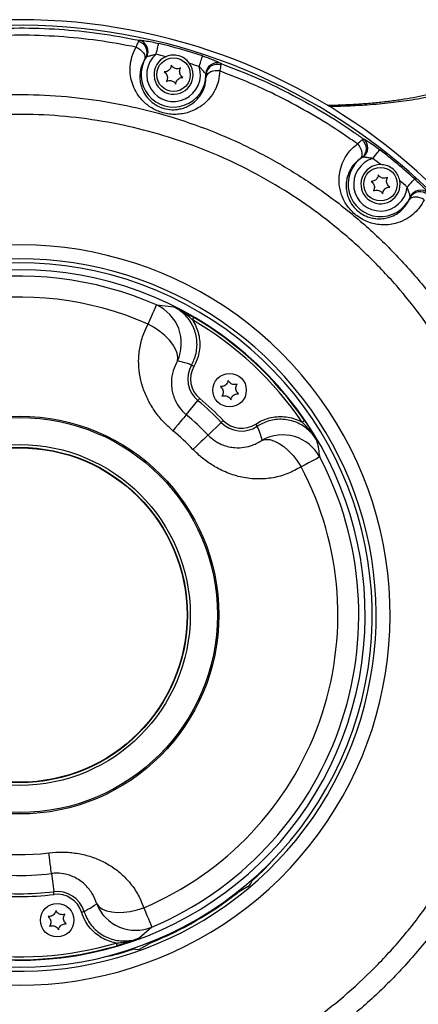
# Model space of a CAD drawing. Extents: x 0 to 8410, y 0 to 5940.
# Tile 205 of 212: x 7033 to 7175, y 4572 to 4924. Entities that reach past the tile are written whole.
import ezdxf

# ---------------------------------------------------------------- set-up
doc = ezdxf.new("R2010")
doc.units = 0
doc.header["$LTSCALE"] = 10
doc.layers.get('0').update_dxf_attribs({"linetype": 'CONTINUOUS'})

msp = doc.modelspace()

# ---------------------------------------------------------------- linework, layer by layer
at = {"color": 8, "linetype": 'CONTINUOUS'}
for p, q in [((7075.28, 4916.56), (7075.62, 4916.97)), ((7104.57, 4908.74), (7104.65, 4908.18)), ((7155.16, 4881.39), (7155.71, 4881.66)), ((7081.68, 4822.29), (7087.84, 4821.63)), ((7092.32, 4783.01), (7096.51, 4788.05)), ((7100.11, 4775.75), (7104.84, 4780.28)), ((7044.13, 4618.88), (7044.93, 4612.38)), ((7080.03, 4599.7), (7075.32, 4595.67))]:
    msp.add_line(p, q, dxfattribs=at)
at = {"color": 7, "linetype": 'CONTINUOUS'}
for p, q in [((7115.73, 4616.17), (7120.08, 4620.14)), ((7120.08, 4620.14), (7119.95, 4620.37)), ((7114.27, 4614.07), (7109, 4611.02)), ((7081.56, 4595.18), (7076.28, 4592.13)), ((7067.98, 4590.37), (7068.12, 4590.14)), ((7068.12, 4590.14), (7073.73, 4591.92))]:
    msp.add_line(p, q, dxfattribs=at)
at = {"color": 8, "linetype": 'CONTINUOUS', "flags": 128}
for points in [[(7074.41, 4914.53), (7075.17, 4914.16), (7075.88, 4913.68), (7076.49, 4913.12), (7076.99, 4912.51), (7077.34, 4911.87), (7077.53, 4911.23), (7077.56, 4910.62), (7077.41, 4910.08)], [(7081.53, 4911.97), (7081.7, 4912.69), (7081.87, 4913.38), (7082.03, 4914.03), (7082.17, 4914.6), (7082.28, 4915.08), (7082.38, 4915.46), (7082.44, 4915.72), (7082.47, 4915.85)], [(7096.93, 4907.59), (7097.16, 4908.29), (7097.38, 4908.97), (7097.58, 4909.6), (7097.77, 4910.16), (7097.92, 4910.64), (7098.04, 4911), (7098.12, 4911.26), (7098.16, 4911.38)], [(7104.33, 4906), (7103.48, 4906.08), (7102.63, 4906.05), (7101.81, 4905.9), (7101.07, 4905.64), (7100.43, 4905.28), (7099.93, 4904.84), (7099.59, 4904.34), (7099.42, 4903.81)], [(7153.54, 4879.89), (7154.09, 4879.24), (7154.54, 4878.51), (7154.87, 4877.76), (7155.07, 4877), (7155.14, 4876.28), (7155.06, 4875.62), (7154.84, 4875.07), (7154.5, 4874.63)], [(7159.04, 4874.7), (7159.49, 4875.28), (7159.93, 4875.85), (7160.33, 4876.37), (7160.7, 4876.84), (7161, 4877.23), (7161.24, 4877.54), (7161.4, 4877.75), (7161.48, 4877.85)], [(7171.32, 4864.43), (7171.81, 4864.97), (7172.29, 4865.5), (7172.74, 4865.99), (7173.13, 4866.43), (7173.47, 4866.8), (7173.73, 4867.09), (7173.9, 4867.28), (7173.99, 4867.38)], [(7177.39, 4859.91), (7176.65, 4860.33), (7175.86, 4860.65), (7175.06, 4860.84), (7174.28, 4860.91), (7173.55, 4860.85), (7172.92, 4860.66), (7172.41, 4860.35), (7172.05, 4859.94)], [(7078.65, 4815.44), (7079.29, 4816.88), (7079.87, 4818.19), (7080.38, 4819.35), (7080.82, 4820.34), (7081.17, 4821.14), (7081.43, 4821.73), (7081.6, 4822.12), (7081.68, 4822.29)], [(7094.57, 4816.92), (7094.66, 4817.09), (7094.76, 4817.25), (7094.84, 4817.39), (7094.92, 4817.52), (7094.98, 4817.63), (7095.03, 4817.71), (7095.06, 4817.77), (7095.07, 4817.79)], [(7089.17, 4802.24), (7089.34, 4803.55), (7089.12, 4804.99), (7088.53, 4806.53), (7087.58, 4808.13), (7086.3, 4809.74), (7084.72, 4811.32), (7082.88, 4812.83), (7080.84, 4814.21), (7078.65, 4815.44)], [(7096.51, 4788.05), (7096.53, 4788.07), (7096.57, 4788.13), (7096.63, 4788.2), (7096.71, 4788.3), (7096.81, 4788.41), (7096.91, 4788.54), (7097.03, 4788.67), (7097.14, 4788.82)], [(7092.32, 4783.01), (7092.15, 4782.81), (7091.85, 4782.44), (7091.42, 4781.92), (7090.86, 4781.25), (7090.18, 4780.44), (7089.4, 4779.5), (7088.52, 4778.44), (7087.56, 4777.29)], [(7133.78, 4780.36), (7133.94, 4780.46), (7134.09, 4780.57), (7134.23, 4780.66), (7134.35, 4780.75), (7134.46, 4780.82), (7134.53, 4780.87), (7134.58, 4780.91), (7134.61, 4780.92)], [(7117.72, 4778.86), (7117.7, 4778.89), (7117.67, 4778.95), (7117.61, 4779.03), (7117.54, 4779.13), (7117.46, 4779.25), (7117.37, 4779.39), (7117.27, 4779.54), (7117.17, 4779.69)], [(7100.11, 4775.75), (7099.92, 4775.57), (7099.57, 4775.24), (7099.08, 4774.77), (7098.45, 4774.17), (7097.69, 4773.44), (7096.8, 4772.59), (7095.81, 4771.65), (7094.73, 4770.61)], [(7119.51, 4773.95), (7120.8, 4774.21), (7122.25, 4774.1), (7123.83, 4773.61), (7125.5, 4772.78), (7127.19, 4771.61), (7128.88, 4770.14), (7130.51, 4768.41), (7132.03, 4766.47), (7133.4, 4764.38)], [(7140.03, 4767.87), (7139.87, 4767.79), (7139.49, 4767.59), (7138.92, 4767.28), (7138.14, 4766.88), (7137.19, 4766.38), (7136.07, 4765.79), (7134.8, 4765.12), (7133.4, 4764.38)], [(7044.13, 4618.88), (7044.1, 4619.14), (7044.04, 4619.61), (7043.96, 4620.29), (7043.85, 4621.15), (7043.72, 4622.2), (7043.57, 4623.41), (7043.41, 4624.77), (7043.22, 4626.26)], [(7045.05, 4611.39), (7045.03, 4611.57), (7045.01, 4611.75), (7044.99, 4611.91), (7044.97, 4612.06), (7044.95, 4612.18), (7044.94, 4612.28), (7044.93, 4612.34), (7044.93, 4612.38)], [(7060.3, 4607.99), (7061.13, 4606.97), (7062.32, 4606.14), (7063.85, 4605.51), (7065.67, 4605.11), (7067.72, 4604.94), (7069.96, 4605.01), (7072.31, 4605.31), (7074.72, 4605.85), (7077.11, 4606.6)], [(7054.84, 4605.03), (7055.02, 4605.08), (7055.19, 4605.13), (7055.35, 4605.18), (7055.49, 4605.22), (7055.61, 4605.26), (7055.7, 4605.29), (7055.76, 4605.31), (7055.8, 4605.32)], [(7077.11, 4606.6), (7077.72, 4605.15), (7078.28, 4603.83), (7078.77, 4602.66), (7079.19, 4601.67), (7079.53, 4600.86), (7079.79, 4600.26), (7079.95, 4599.87), (7080.03, 4599.7)], [(7067.28, 4594), (7067.34, 4593.81), (7067.39, 4593.64), (7067.44, 4593.47), (7067.48, 4593.33), (7067.51, 4593.21), (7067.54, 4593.12), (7067.56, 4593.06), (7067.57, 4593.04)]]:
    msp.add_lwpolyline(points, dxfattribs=at)
at = {"color": 7, "linetype": 'CONTINUOUS'}
for centre, radius in [((7087.78, 4904.68), 6), ((7161.78, 4865.5), 6), ((7107.8, 4791.8), 6), ((7032.78, 4711.35), 59.83), ((7046.18, 4602.17), 6)]:
    msp.add_circle(centre, radius, dxfattribs=at)
at = {"color": 8, "linetype": 'CONTINUOUS'}
for radius in [71.18, 70.68, 60.97, 59.97]:
    msp.add_circle((7032.78, 4711.35), radius, dxfattribs=at)
at = {"color": 7, "linetype": 'CONTINUOUS'}
for centre, radius, start, end in [((7032.78, 4711.35), 213, 90, 93.9439), ((7032.78, 4711.35), 211, 278.5612, 93.9439), ((7032.78, 4711.35), 213, 282.8495, 90), ((7087.78, 4904.68), 7, 113.4819, 34.7571), ((7161.78, 4865.5), 7, 89.4369, 10.7121), ((7032.78, 4711.35), 126, 259.5432, 224.4568), ((7032.78, 4711.35), 123.5, 261.4717, 222.5283), ((7032.78, 4711.35), 99.72, 43.7254, 50.2746), ((7112.77, 4616.66), 3, 300, 357.7391), ((7032.78, 4711.35), 99.72, 262.7002, 277), ((7032.78, 4711.35), 126.26, 291.9026, 308.0974), ((7074.78, 4594.73), 3, 242.2609, 300)]:
    msp.add_arc(centre, radius, start, end, dxfattribs=at)
at = {"color": 8, "linetype": 'CONTINUOUS'}
for centre, radius, start, end in [((7074.33, 4912.64), 4.03, 332.6363, 76.3984), ((7074.6, 4913.04), 4.06, 329.0632, 75.3714), ((7032.78, 4711.35), 210.44, 71.8978, 76.3412), ((7087.78, 4904.68), 11.6, 148.2222, 359.9772), ((7087.78, 4904.68), 9.6, 130.5848, 17.6542), ((7032.78, 4711.35), 206.46, 75.3516, 76.3412), ((7032.78, 4711.35), 206.46, 71.8978, 72.8874), ((7103.38, 4904.86), 4.06, 72.9732, 179.1475), ((7103.4, 4904.35), 4.03, 71.8526, 175.3675), ((7152.69, 4878.2), 4.03, 309.2346, 52.2269), ((7153.16, 4878.5), 4.07, 305.098, 51.0199), ((7032.78, 4711.35), 210.44, 47.8528, 52.2962), ((7161.78, 4865.5), 11.6, 124.2884, 335.8284), ((7161.78, 4865.5), 9.6, 106.5398, 353.6092), ((7032.78, 4711.35), 206.46, 51.3066, 52.2962), ((7032.78, 4711.35), 206.46, 47.8528, 48.8424), ((7175.88, 4858.77), 4.03, 47.9282, 150.7296), ((7176.1, 4859.31), 4.07, 49.208, 155.0365), ((7032.78, 4711.35), 132.44, 251.7133, 180), ((7032.78, 4711.35), 127.45, 259.5787, 180), ((7032.78, 4711.35), 121.24, 66.2124, 201.0621), ((7032.78, 4711.35), 113.75, 66.2124, 201.0621), ((7075.55, 4808.58), 15.02, 335.0663, 65.9134), ((7032.78, 4711.35), 122.32, 34.3402, 59.6598), ((7032.78, 4711.35), 123.32, 34.3402, 59.6598), ((7102.95, 4795.8), 10.08, 150.2762, 230.2746), ((7102.95, 4795.8), 9.08, 150.2762, 230.2746), ((7044.1, 4712.02), 101.94, 60.0046, 60.5645), ((7032.78, 4711.35), 100.72, 43.7254, 50.2746), ((7032.78, 4711.35), 93.17, 43.7254, 50.2746), ((7405.2, 4466.96), 434.04, 133.6588, 133.7903), ((7112.12, 4787.25), 9.08, 223.7254, 303.7238), ((7032.78, 4711.35), 85.73, 43.7254, 50.2746), ((7112.12, 4787.25), 10.08, 223.7254, 303.7238), ((7126.78, 4760.8), 15.02, 28.087, 118.9335), ((7032.78, 4711.35), 121.24, 292.9379, 27.7876), ((7032.78, 4711.35), 113.75, 292.9379, 27.7876), ((7032.78, 4711.35), 85.73, 217, 277), ((7032.78, 4711.35), 93.17, 259.3726, 277), ((7032.78, 4711.35), 100.72, 262.7002, 277), ((7046.16, 4602.37), 10.08, 17.0016, 97), ((7046.16, 4602.37), 9.08, 17.0016, 97), ((7074.24, 4613.57), 15.02, 201.7902, 292.6401), ((7032.78, 4711.35), 122.32, 261.2851, 286.3852), ((7032.78, 4711.35), 123.32, 261.2851, 286.3852)]:
    msp.add_arc(centre, radius, start, end, dxfattribs=at)
at = {"color": 7, "linetype": 'CONTINUOUS'}
for centre, start_param, end_param in [((7026.96, 4707.99), 5.002906, 5.043882), ((7038.59, 4714.71), 4.380896, 4.421872)]:
    msp.add_ellipse(centre, major_axis=(111.01, 64.09), ratio=0.998626, start_param=start_param, end_param=end_param, dxfattribs=at)
at = {"color": 8, "linetype": 'CONTINUOUS'}
for points, knots in [([(7018.33, 4920.89), (7023.07, 4921.12), (7032.57, 4921.59), (7046.92, 4921.05), (7061.32, 4919.66), (7070.85, 4917.87), (7075.62, 4916.97)], [0, 0, 0, 0, 0.247068, 0.495279, 0.747035, 1, 1, 1, 1]), ([(7074.41, 4914.53), (7069.86, 4915.38), (7060.73, 4917.07), (7046.79, 4918.44), (7032.69, 4918.99), (7023.25, 4918.53), (7018.52, 4918.3)], [0, 0, 0, 0, 0.24714, 0.495394, 0.747107, 1, 1, 1, 1]), ([(7104.33, 4906), (7104.21, 4904.81), (7103.99, 4902.45), (7102.69, 4899.13), (7100.69, 4896.09), (7098.25, 4893.79), (7095.7, 4892.2), (7093.41, 4891.23), (7091.05, 4890.65), (7088.72, 4890.41), (7086.3, 4890.53), (7083.98, 4890.99), (7081.85, 4891.76), (7079.96, 4892.74), (7078.26, 4893.93), (7076.71, 4895.34), (7075.35, 4896.95), (7074.03, 4899.02), (7072.97, 4901.49), (7072.27, 4904.54), (7072.2, 4907.78), (7072.8, 4911.26), (7073.85, 4913.4), (7074.41, 4914.53)], [0, 0, 0, 0, 0.067756, 0.135513, 0.203525, 0.271437, 0.314565, 0.357647, 0.393109, 0.428539, 0.4642, 0.499843, 0.531169, 0.562505, 0.593536, 0.624586, 0.659364, 0.694166, 0.746265, 0.798425, 0.863194, 0.928, 1, 1, 1, 1]), ([(7074.41, 4914.53), (7074.67, 4915.16), (7075.01, 4916), (7075.23, 4916.45), (7075.28, 4916.56)], [0, 0, 0, 0, 0.752858, 1, 1, 1, 1]), ([(7075.62, 4916.97), (7075.78, 4916.98), (7076.21, 4916.99), (7077.67, 4916.83), (7079.95, 4916.43), (7081.66, 4916.03), (7082.47, 4915.85)], [0, 0, 0, 0, 0.146273, 0.410294, 0.723058, 1, 1, 1, 1]), ([(7077.92, 4910.79), (7077.88, 4910.75), (7077.76, 4910.6), (7077.56, 4910.3), (7077.41, 4910.08)], [0, 0, 0, 0, 0.256308, 1, 1, 1, 1]), ([(7078.08, 4910.96), (7078.04, 4910.92), (7077.98, 4910.88), (7077.93, 4910.81), (7077.92, 4910.79)], [0, 0, 0, 0, 0.7831827, 1, 1, 1, 1]), ([(7081.53, 4911.97), (7081.08, 4911.85), (7080.2, 4911.6), (7079.07, 4911.29), (7078.36, 4911.09), (7078.15, 4910.99), (7078.08, 4910.96)], [0, 0, 0, 0, 0.342112, 0.658087, 0.885076, 1, 1, 1, 1]), ([(7098.16, 4911.38), (7098.25, 4911.35), (7099.1, 4911.08), (7100.62, 4910.54), (7102.47, 4909.81), (7103.89, 4909.17), (7104.35, 4908.88), (7104.57, 4908.74)], [0, 0, 0, 0, 0.031667, 0.298993, 0.541791, 0.771358, 1, 1, 1, 1]), ([(7212.78, 4912.4), (7212.06, 4911.62), (7210.63, 4910.05), (7207.89, 4907.82), (7204.7, 4905.7), (7201.01, 4903.69), (7196.84, 4901.82), (7192.18, 4900.09), (7187.05, 4898.53), (7180.75, 4896.97), (7173.55, 4895.61), (7165.38, 4894.51), (7157.65, 4893.82), (7150.3, 4893.4), (7145.57, 4893.3), (7143.33, 4893.26)], [0, 0, 0, 0, 0.07223, 0.14446, 0.217473, 0.290486, 0.364669, 0.438853, 0.513864, 0.588874, 0.692131, 0.779011, 0.86589, 0.936595, 1, 1, 1, 1]), ([(7077.41, 4910.08), (7076.99, 4909.25), (7076.2, 4907.69), (7075.7, 4905.13), (7075.72, 4902.74), (7076.2, 4900.46), (7077.15, 4898.16), (7078.79, 4895.85), (7081.28, 4893.8), (7084.17, 4892.51), (7086.48, 4892.15), (7088.26, 4892.15), (7089.7, 4892.3), (7091.46, 4892.75), (7093.16, 4893.49), (7095.05, 4894.7), (7096.84, 4896.43), (7098.28, 4898.7), (7099.21, 4901.17), (7099.35, 4902.92), (7099.42, 4903.81)], [0, 0, 0, 0, 0.075235, 0.141965, 0.210107, 0.262438, 0.315946, 0.3839, 0.442367, 0.499768, 0.550307, 0.565345, 0.598519, 0.632795, 0.674994, 0.71831, 0.787204, 0.858367, 0.928421, 1, 1, 1, 1]), ([(7099.32, 4904.92), (7099.24, 4905.03), (7099.08, 4905.26), (7098.57, 4905.82), (7097.87, 4906.56), (7097.3, 4907.18), (7096.97, 4907.55), (7096.93, 4907.59)], [0, 0, 0, 0, 0.182772, 0.386821, 0.633697, 0.957175, 1, 1, 1, 1]), ([(7104.65, 4908.18), (7104.6, 4907.73), (7104.53, 4907.14), (7104.37, 4906.21), (7104.33, 4906)], [0, 0, 0, 0, 0.7681469, 1, 1, 1, 1]), ([(7104.57, 4908.74), (7108.73, 4907.14), (7117.06, 4903.94), (7129.19, 4898.11), (7141.03, 4891.52), (7149.8, 4885.88), (7154.61, 4882.45), (7155.71, 4881.66)], [0, 0, 0, 0, 0.230087, 0.461109, 0.695026, 0.929929, 1, 1, 1, 1]), ([(7099.38, 4904.68), (7099.37, 4904.76), (7099.36, 4904.85), (7099.33, 4904.91), (7099.32, 4904.92)], [0, 0, 0, 0, 0.82195, 1, 1, 1, 1]), ([(7099.42, 4903.81), (7099.42, 4903.89), (7099.43, 4904.28), (7099.4, 4904.5), (7099.38, 4904.68)], [0, 0, 0, 0, 0.221742, 1, 1, 1, 1]), ([(7153.54, 4879.89), (7152.65, 4880.52), (7148.22, 4883.67), (7139.99, 4888.99), (7128.56, 4895.41), (7116.69, 4901.18), (7108.45, 4904.39), (7104.33, 4906)], [0, 0, 0, 0, 0.0588451, 0.2917748, 0.5256288, 0.7623286, 1, 1, 1, 1]), ([(7021.94, 4525.44), (6997.45, 4526.98), (6948.47, 4530.05), (6875.04, 4535.39), (6776.62, 4542.62), (6699.53, 4546.78), (6643.99, 4551.66), (6634.93, 4553.23), (6626.01, 4555.45), (6617.32, 4558.46), (6608.94, 4562.25), (6600.87, 4566.73), (6593.21, 4571.88), (6586.02, 4577.64), (6579.36, 4583.99), (6573.25, 4590.89), (6567.74, 4598.27), (6562.87, 4606.07), (6558.7, 4614.26), (6555.22, 4622.77), (6552.46, 4631.54), (6550.27, 4641.36), (6548.87, 4652.19), (6548.18, 4663.98), (6548.1, 4675.81), (6548.37, 4687.66), (6548.73, 4699.51), (6548.93, 4711.25), (6548.74, 4722.88), (6548.4, 4734.41), (6548.14, 4745.94), (6548.18, 4757.46), (6548.76, 4768.94), (6549.99, 4779.59), (6551.99, 4789.36), (6554.61, 4798.19), (6557.94, 4806.78), (6561.98, 4815.04), (6566.72, 4822.91), (6572.09, 4830.37), (6578.07, 4837.35), (6584.61, 4843.82), (6591.7, 4849.7), (6599.28, 4854.98), (6607.27, 4859.6), (6615.58, 4863.55), (6624.22, 4866.65), (6633.1, 4868.92), (6642.15, 4870.53), (6651.28, 4871.65), (6673.11, 4873.33), (6741.03, 4877.75), (6836, 4884.63), (6921.31, 4890.12), (6963.47, 4893.38), (6981.53, 4895.02), (6999.6, 4896.48), (7017.69, 4897.47), (7035, 4897.78), (7051.5, 4896.87), (7067.08, 4894.61), (7082.42, 4891.08), (7097.39, 4886.28), (7111.89, 4880.21), (7125.84, 4872.93), (7139.14, 4864.52), (7151.68, 4855.03), (7163.35, 4844.49), (7174.12, 4833), (7183.89, 4820.64), (7192.58, 4807.53), (7200.11, 4793.71), (7206.45, 4779.29), (7211.58, 4764.39), (7215.14, 4750.28), (7217.41, 4737.14), (7218.83, 4723.88), (7219.27, 4709.33), (7218.42, 4693.59), (7216.27, 4677.98), (7212.82, 4662.63), (7208.05, 4647.63), (7202.04, 4633.07), (7194.83, 4619.06), (7186.49, 4605.72), (7177.03, 4593.16), (7166.54, 4581.42), (7155.1, 4570.6), (7142.82, 4560.78), (7129.73, 4552.07), (7115.95, 4544.47), (7101.58, 4538.05), (7087.07, 4532.97), (7072.56, 4529.23), (7058.15, 4526.61), (7048.42, 4525.82), (7043.57, 4525.43)], [0, 0, 0, 0, 0.041818, 0.083637, 0.125456, 0.209994, 0.215204, 0.220429, 0.225648, 0.230849, 0.236072, 0.241314, 0.246556, 0.251779, 0.256994, 0.262228, 0.267461, 0.272676, 0.27788, 0.283103, 0.288325, 0.293529, 0.300223, 0.30692, 0.31364, 0.320379, 0.327119, 0.333841, 0.340384, 0.346942, 0.353498, 0.360039, 0.366562, 0.373082, 0.378296, 0.383528, 0.388761, 0.393975, 0.399179, 0.404401, 0.409624, 0.414828, 0.420055, 0.4253, 0.430545, 0.435771, 0.440956, 0.446157, 0.451381, 0.456613, 0.461824, 0.48868, 0.572619, 0.624074, 0.634371, 0.644675, 0.654975, 0.665264, 0.675549, 0.684458, 0.693398, 0.702338, 0.711247, 0.720155, 0.729094, 0.738034, 0.746942, 0.755858, 0.764805, 0.773753, 0.782668, 0.791585, 0.800534, 0.809483, 0.8184, 0.825299, 0.832198, 0.841118, 0.850069, 0.859021, 0.867941, 0.876858, 0.885807, 0.894756, 0.903672, 0.912583, 0.921526, 0.930469, 0.93938, 0.948289, 0.957231, 0.966172, 0.975081, 0.983383, 0.991698, 1, 1, 1, 1]), ([(7052.79, 4533.37), (7055.46, 4533.71), (7062.17, 4534.57), (7072.81, 4536.67), (7085.46, 4540.04), (7098.7, 4544.67), (7112.42, 4550.79), (7125.75, 4558.13), (7138.38, 4566.57), (7150.18, 4575.99), (7161.1, 4586.31), (7171.22, 4597.63), (7180.32, 4609.74), (7188.32, 4622.5), (7195.22, 4635.86), (7201.04, 4649.91), (7205.62, 4664.38), (7208.95, 4679.08), (7211.04, 4693.97), (7211.88, 4709.16), (7211.44, 4723.27), (7210.08, 4736.11), (7207.91, 4748.65), (7204.55, 4762.08), (7199.71, 4776.31), (7193.61, 4790.24), (7186.35, 4803.57), (7178.06, 4816.16), (7168.78, 4827.98), (7158.41, 4839.11), (7147.15, 4849.29), (7135.17, 4858.42), (7122.5, 4866.5), (7109.03, 4873.57), (7095.04, 4879.45), (7080.71, 4884.1), (7066.07, 4887.53), (7051.02, 4889.74), (7035.87, 4890.69), (7020.83, 4890.21), (7001.07, 4888.67), (6966.43, 4886.39), (6897.18, 4881.54), (6807.77, 4875.43), (6727.81, 4869.88), (6682.26, 4866.77), (6663.71, 4865.46), (6652.5, 4864.74), (6643.5, 4863.94), (6634.79, 4862.39), (6626.37, 4860.07), (6618.28, 4857.12), (6610.48, 4853.5), (6602.98, 4849.22), (6595.84, 4844.31), (6589.14, 4838.81), (6582.95, 4832.79), (6577.29, 4826.27), (6572.18, 4819.27), (6567.67, 4811.86), (6563.83, 4804.14), (6560.65, 4796.12), (6558.14, 4787.82), (6556.37, 4779.44), (6555.3, 4771.06), (6554.97, 4762.03), (6555.16, 4742.13), (6554.97, 4716.1), (6555.14, 4689.69), (6554.92, 4673.05), (6554.81, 4661.42), (6555.33, 4650.93), (6556.68, 4641.53), (6558.58, 4633.25), (6561.21, 4625.02), (6564.53, 4617.03), (6568.83, 4608.73), (6574.26, 4600.32), (6580.11, 4593.05), (6585.6, 4587.28), (6590.89, 4582.4), (6596.97, 4577.57), (6603.99, 4572.86), (6611.64, 4568.61), (6619.25, 4565.2), (6626.63, 4562.59), (6633.41, 4560.7), (6640.2, 4559.3), (6646.92, 4558.37), (6771.2, 4550.14), (6893.13, 4541.57), (7012.85, 4533.16)], [0, 0, 0, 0, 0.004767, 0.011939, 0.019144, 0.02788, 0.036677, 0.045664, 0.054719, 0.063484, 0.072311, 0.081233, 0.090284, 0.099021, 0.107819, 0.116808, 0.125863, 0.134602, 0.143401, 0.152392, 0.161449, 0.168303, 0.175186, 0.183922, 0.19272, 0.201708, 0.210763, 0.219501, 0.228299, 0.237289, 0.246345, 0.255079, 0.263874, 0.272859, 0.281911, 0.290649, 0.299449, 0.30844, 0.317497, 0.326232, 0.334992, 0.352512, 0.387552, 0.457632, 0.510841, 0.529138, 0.538287, 0.543702, 0.548972, 0.554238, 0.55931, 0.564383, 0.569434, 0.574486, 0.57961, 0.584735, 0.589787, 0.594839, 0.599964, 0.605088, 0.610137, 0.615185, 0.620306, 0.625427, 0.630315, 0.635204, 0.641376, 0.665474, 0.681183, 0.688032, 0.69488, 0.701716, 0.706569, 0.711638, 0.716708, 0.721811, 0.726914, 0.733191, 0.739468, 0.743363, 0.747259, 0.752167, 0.757074, 0.762173, 0.767598, 0.771793, 0.775988, 0.780015, 0.784042, 0.787962, 1, 1, 1, 1]), ([(7177.39, 4859.91), (7176.92, 4859.06), (7175.98, 4857.35), (7173.89, 4855.04), (7171.22, 4853.02), (7168.2, 4851.68), (7165.23, 4851.01), (7162.65, 4850.87), (7160.16, 4851.14), (7157.83, 4851.73), (7155.53, 4852.72), (7153.47, 4854.01), (7151.71, 4855.53), (7149.83, 4857.66), (7148.41, 4860.11), (7147.52, 4862.66), (7147.03, 4865.01), (7146.9, 4867.63), (7147.3, 4870.67), (7148.32, 4873.69), (7149.87, 4876.3), (7151.64, 4878.37), (7152.91, 4879.38), (7153.54, 4879.89)], [0, 0, 0, 0, 0.055413, 0.11083, 0.178109, 0.245319, 0.291804, 0.338238, 0.375356, 0.412439, 0.449875, 0.487279, 0.519187, 0.551103, 0.612034, 0.645765, 0.679521, 0.729989, 0.780516, 0.843843, 0.907213, 0.953609, 1, 1, 1, 1]), ([(7153.54, 4879.89), (7154.05, 4880.37), (7154.69, 4880.99), (7155.08, 4881.32), (7155.16, 4881.39)], [0, 0, 0, 0, 0.786796, 1, 1, 1, 1]), ([(7155.71, 4881.66), (7155.85, 4881.61), (7156.25, 4881.44), (7157.49, 4880.71), (7159.41, 4879.42), (7160.82, 4878.35), (7161.48, 4877.85)], [0, 0, 0, 0, 0.13669, 0.403671, 0.71994, 1, 1, 1, 1]), ([(7154.5, 4874.63), (7153.58, 4873.85), (7152.04, 4872.56), (7150.57, 4870.1), (7149.77, 4867.89), (7149.43, 4865.62), (7149.51, 4863.19), (7150.2, 4860.49), (7151.72, 4857.79), (7153.26, 4856.22), (7154.89, 4854.95), (7156.14, 4854.24), (7157.85, 4853.6), (7159.31, 4853.24), (7161.17, 4853.06), (7163.1, 4853.19), (7165.3, 4853.72), (7167.54, 4854.76), (7169.49, 4856.28), (7171.02, 4858.02), (7171.7, 4859.29), (7172.05, 4859.94)], [0, 0, 0, 0, 0.096721, 0.161844, 0.228345, 0.278815, 0.330433, 0.395912, 0.453041, 0.50412, 0.511341, 0.563335, 0.580395, 0.615502, 0.651715, 0.697735, 0.744921, 0.813639, 0.884287, 0.941723, 1, 1, 1, 1]), ([(7155.24, 4875.08), (7155.2, 4875.06), (7155.02, 4874.97), (7154.73, 4874.78), (7154.5, 4874.63)], [0, 0, 0, 0, 0.221374, 1, 1, 1, 1]), ([(7155.49, 4875.18), (7155.44, 4875.17), (7155.36, 4875.15), (7155.27, 4875.09), (7155.24, 4875.08)], [0, 0, 0, 0, 0.718486, 1, 1, 1, 1]), ([(7159.04, 4874.7), (7158.58, 4874.77), (7157.68, 4874.9), (7156.52, 4875.08), (7155.8, 4875.18), (7155.57, 4875.18), (7155.49, 4875.18)], [0, 0, 0, 0, 0.345042, 0.663727, 0.892674, 1, 1, 1, 1]), ([(7173.99, 4867.38), (7174.62, 4866.8), (7175.78, 4865.73), (7177.22, 4864.25), (7178.28, 4863.07), (7178.6, 4862.61), (7178.76, 4862.38)], [0, 0, 0, 0, 0.289271, 0.535603, 0.768268, 1, 1, 1, 1]), ([(7172.41, 4861.02), (7172.38, 4861.16), (7172.32, 4861.45), (7172.08, 4862.18), (7171.73, 4863.18), (7171.47, 4863.97), (7171.32, 4864.43)], [0, 0, 0, 0, 0.185616, 0.39308, 0.644833, 1, 1, 1, 1]), ([(7172.05, 4859.94), (7172.08, 4860), (7172.23, 4860.35), (7172.3, 4860.57), (7172.36, 4860.75)], [0, 0, 0, 0, 0.191816, 1, 1, 1, 1]), ([(7172.36, 4860.75), (7172.39, 4860.83), (7172.42, 4860.93), (7172.41, 4861), (7172.41, 4861.02)], [0, 0, 0, 0, 0.7798768, 1, 1, 1, 1]), ([(7094.2, 4800.8), (7094.51, 4801.39), (7095.2, 4802.72), (7095.88, 4804.98), (7096.22, 4807.47), (7096.13, 4810.01), (7095.62, 4812.47), (7094.69, 4814.84), (7093.39, 4817), (7091.74, 4818.92), (7089.88, 4820.5), (7088.48, 4821.27), (7087.84, 4821.63)], [0, 0, 0, 0, 0.082304, 0.184095, 0.28884, 0.390629, 0.495364, 0.59719, 0.701952, 0.804129, 0.90925, 1, 1, 1, 1]), ([(7087.84, 4821.63), (7087.84, 4821.62), (7089.09, 4821.02), (7090.89, 4820.11), (7093.31, 4818.8), (7094.48, 4818.13), (7095.07, 4817.79)], [0, 0, 0, 0, 0.003017, 0.518954, 0.757816, 1, 1, 1, 1]), ([(7094.57, 4816.92), (7094.07, 4817.37), (7092.8, 4818.51), (7090.59, 4820.13), (7088.78, 4821.16), (7087.84, 4821.62), (7087.84, 4821.63)], [0, 0, 0, 0, 0.241316, 0.616319, 0.996851, 1, 1, 1, 1]), ([(7094.57, 4816.92), (7095.05, 4816.09), (7095.98, 4814.48), (7096.81, 4811.83), (7097.21, 4809.16), (7097.13, 4806.46), (7096.57, 4803.42), (7095.62, 4801.46), (7095.06, 4800.31)], [0, 0, 0, 0, 0.164672, 0.318983, 0.473283, 0.62717, 0.781048, 1, 1, 1, 1]), ([(7087.56, 4777.29), (7086.32, 4778.41), (7083.84, 4780.65), (7080.78, 4784.56), (7078.34, 4788.74), (7076.56, 4793.16), (7075.5, 4797.74), (7075.16, 4802.52), (7075.66, 4807.35), (7076.85, 4811.75), (7078.12, 4814.33), (7078.65, 4815.44)], [0, 0, 0, 0, 0.1088591, 0.2177381, 0.3263215, 0.4349481, 0.5472827, 0.6596558, 0.7836282, 0.9076325, 1, 1, 1, 1]), ([(7089.17, 4802.24), (7088.6, 4801.12), (7087.45, 4798.83), (7086.94, 4795.51), (7087.06, 4792.63), (7087.47, 4790.55), (7088.15, 4788.58), (7089.16, 4786.56), (7090.55, 4784.61), (7091.83, 4783.45), (7092.32, 4783.01)], [0, 0, 0, 0, 0.2089621, 0.4242841, 0.5337122, 0.6448689, 0.7272732, 0.8115041, 0.9276545, 1, 1, 1, 1]), ([(7094.2, 4800.8), (7093.71, 4800.97), (7092.06, 4801.53), (7090.36, 4801.95), (7089.17, 4802.24)], [0, 0, 0, 0, 0.296642, 1, 1, 1, 1]), ([(7117.17, 4779.69), (7117.93, 4780.15), (7119.46, 4781.07), (7122.01, 4781.94), (7124.68, 4782.4), (7127.37, 4782.39), (7130.04, 4781.93), (7132.17, 4781.2), (7133.38, 4780.57), (7133.78, 4780.36)], [0, 0, 0, 0, 0.151506, 0.307397, 0.458902, 0.614805, 0.766236, 0.922045, 1, 1, 1, 1]), ([(7138.94, 4773.97), (7138.58, 4774.53), (7137.76, 4775.81), (7136.12, 4777.53), (7134.1, 4779.09), (7131.84, 4780.27), (7129.42, 4781.06), (7126.9, 4781.42), (7124.37, 4781.36), (7121.89, 4780.86), (7119.64, 4780.04), (7118.32, 4779.23), (7117.72, 4778.86)], [0, 0, 0, 0, 0.0822977, 0.1865681, 0.2908332, 0.3950635, 0.4992895, 0.6029886, 0.7066864, 0.8100007, 0.9133167, 1, 1, 1, 1]), ([(7134.61, 4780.92), (7134.98, 4780.36), (7135.74, 4779.24), (7137.21, 4776.92), (7138.25, 4775.18), (7138.94, 4773.98), (7138.94, 4773.97)], [0, 0, 0, 0, 0.238225, 0.48103, 0.996973, 1, 1, 1, 1]), ([(7119.51, 4773.95), (7119.26, 4774.74), (7118.73, 4776.41), (7118.07, 4778.02), (7117.72, 4778.86)], [0, 0, 0, 0, 0.475001, 1, 1, 1, 1]), ([(7138.94, 4773.97), (7138.94, 4773.98), (7138.42, 4774.87), (7137.26, 4776.6), (7135.49, 4778.69), (7134.26, 4779.89), (7133.78, 4780.36)], [0, 0, 0, 0, 0.003162, 0.378237, 0.75867, 1, 1, 1, 1]), ([(7100.11, 4775.75), (7100.84, 4775.07), (7102.03, 4773.96), (7103.85, 4772.89), (7105.6, 4772.09), (7107.6, 4771.5), (7110.17, 4771.14), (7113.04, 4771.28), (7116.38, 4772.09), (7118.38, 4773.28), (7119.51, 4773.95)], [0, 0, 0, 0, 0.109814, 0.176662, 0.245431, 0.346569, 0.45042, 0.614368, 0.782754, 1, 1, 1, 1]), ([(7138.94, 4773.97), (7139.28, 4772.25), (7139.67, 4770.22), (7139.98, 4768.18), (7140.03, 4767.87)], [0, 0, 0, 0, 0.8470475, 1, 1, 1, 1]), ([(7133.4, 4764.38), (7131.83, 4763.51), (7128.68, 4761.76), (7123.4, 4760.31), (7117.88, 4759.85), (7112.33, 4760.46), (7106.94, 4762.1), (7102.21, 4764.48), (7098.08, 4767.35), (7095.85, 4769.52), (7094.73, 4770.61)], [0, 0, 0, 0, 0.13549, 0.270955, 0.406821, 0.542609, 0.669855, 0.797017, 0.898517, 1, 1, 1, 1]), ([(7043.22, 4626.26), (7044.89, 4626.4), (7048.22, 4626.67), (7053.17, 4626.22), (7057.89, 4625.13), (7062.33, 4623.4), (7066.38, 4621.03), (7070.1, 4618), (7073.28, 4614.32), (7075.66, 4610.44), (7076.67, 4607.75), (7077.11, 4606.6)], [0, 0, 0, 0, 0.108858, 0.217738, 0.32632, 0.434946, 0.54728, 0.659653, 0.783628, 0.907629, 1, 1, 1, 1]), ([(7060.3, 4607.99), (7059.87, 4609.18), (7058.99, 4611.58), (7056.91, 4614.23), (7054.74, 4616.11), (7052.95, 4617.25), (7051.05, 4618.1), (7048.89, 4618.75), (7046.51, 4619.07), (7044.79, 4618.93), (7044.13, 4618.88)], [0, 0, 0, 0, 0.208959, 0.424286, 0.533706, 0.644866, 0.727271, 0.811501, 0.92765, 1, 1, 1, 1]), ([(7055.8, 4605.32), (7056.25, 4605.56), (7057.79, 4606.38), (7059.26, 4607.32), (7060.3, 4607.99)], [0, 0, 0, 0, 0.296642, 1, 1, 1, 1]), ([(7067.28, 4594), (7066.35, 4594.21), (7064.53, 4594.64), (7062.04, 4595.85), (7059.82, 4597.39), (7057.91, 4599.3), (7056.08, 4601.79), (7055.3, 4603.83), (7054.84, 4605.03)], [0, 0, 0, 0, 0.164674, 0.318974, 0.473272, 0.627161, 0.781049, 1, 1, 1, 1]), ([(7055.8, 4605.32), (7056.02, 4604.69), (7056.51, 4603.26), (7057.7, 4601.22), (7059.28, 4599.26), (7061.19, 4597.6), (7063.34, 4596.27), (7065.69, 4595.34), (7068.16, 4594.79), (7070.69, 4594.69), (7073.11, 4594.96), (7074.62, 4595.45), (7075.32, 4595.67)], [0, 0, 0, 0, 0.082303, 0.185573, 0.288839, 0.3921, 0.495361, 0.598653, 0.701949, 0.805597, 0.909247, 1, 1, 1, 1]), ([(7067.28, 4594), (7067.95, 4594.05), (7069.65, 4594.2), (7072.35, 4594.69), (7074.33, 4595.31), (7075.31, 4595.67), (7075.32, 4595.67)], [0, 0, 0, 0, 0.241325, 0.616328, 0.996862, 1, 1, 1, 1]), ([(7075.32, 4595.67), (7075.31, 4595.67), (7074.02, 4595.18), (7072.12, 4594.49), (7069.52, 4593.63), (7068.22, 4593.23), (7067.57, 4593.04)], [0, 0, 0, 0, 0.003017, 0.518955, 0.757811, 1, 1, 1, 1])]:
    msp.add_open_spline(points, degree=3, knots=knots, dxfattribs=at)
at = {"color": 7, "linetype": 'CONTINUOUS'}
for points, knots in [([(7093.53, 4908.67), (7093.37, 4908.89), (7092.74, 4909.73), (7091.28, 4910.89), (7089.08, 4911.68), (7086.89, 4911.75), (7085.59, 4911.31), (7084.99, 4911.1)], [0, 0, 0, 0, 0.083433, 0.327227, 0.572246, 0.802961, 1, 1, 1, 1]), ([(7086.97, 4908.09), (7086.93, 4907.8), (7086.87, 4907.31), (7086.46, 4906.62), (7085.96, 4906.13), (7085.35, 4905.81), (7084.82, 4905.69), (7084.52, 4905.69), (7084.42, 4905.69)], [0, 0, 0, 0, 0.235582, 0.408156, 0.581163, 0.745074, 0.917186, 1, 1, 1, 1]), ([(7090.32, 4907.08), (7090.06, 4906.97), (7089.59, 4906.78), (7088.8, 4906.79), (7088.12, 4906.98), (7087.54, 4907.35), (7087.18, 4907.74), (7087.02, 4908), (7086.97, 4908.09)], [0, 0, 0, 0, 0.235572, 0.408153, 0.58116, 0.745064, 0.917192, 1, 1, 1, 1]), ([(7204.25, 4909.31), (7204.19, 4909.24), (7203.85, 4908.81), (7202.93, 4907.93), (7201.48, 4906.71), (7199.7, 4905.47), (7197.64, 4904.22), (7195.28, 4902.99), (7192.6, 4901.79), (7189.63, 4900.63), (7186.35, 4899.53), (7182.76, 4898.49), (7178.89, 4897.52), (7174.73, 4896.64), (7170.29, 4895.86), (7165.62, 4895.19), (7160.71, 4894.63), (7155.57, 4894.18), (7150.15, 4893.85), (7145.86, 4893.67), (7143.3, 4893.64), (7142.69, 4893.63)], [0, 0, 0, 0, 0.011287, 0.06932, 0.126765, 0.183209, 0.2392, 0.295158, 0.351282, 0.407812, 0.464841, 0.521577, 0.579006, 0.63683, 0.69476, 0.752474, 0.809358, 0.867062, 0.92462, 0.982141, 1, 1, 1, 1]), ([(7084.42, 4905.69), (7084.65, 4905.51), (7085.05, 4905.21), (7085.44, 4904.52), (7085.61, 4903.83), (7085.58, 4903.14), (7085.42, 4902.63), (7085.28, 4902.37), (7085.23, 4902.28)], [0, 0, 0, 0, 0.235557, 0.408136, 0.581137, 0.745036, 0.917182, 1, 1, 1, 1]), ([(7091.13, 4903.68), (7090.9, 4903.85), (7090.5, 4904.16), (7090.11, 4904.85), (7089.94, 4905.53), (7089.97, 4906.22), (7090.13, 4906.73), (7090.27, 4907), (7090.32, 4907.08)], [0, 0, 0, 0, 0.235556, 0.408135, 0.581134, 0.74509, 0.917183, 1, 1, 1, 1]), ([(7085.23, 4902.28), (7085.5, 4902.39), (7085.96, 4902.58), (7086.75, 4902.57), (7087.43, 4902.38), (7088.01, 4902.01), (7088.38, 4901.62), (7088.53, 4901.36), (7088.58, 4901.28)], [0, 0, 0, 0, 0.235572, 0.408153, 0.58116, 0.745064, 0.917192, 1, 1, 1, 1]), ([(7088.58, 4901.28), (7088.62, 4901.56), (7088.69, 4902.06), (7089.09, 4902.74), (7089.6, 4903.23), (7090.2, 4903.55), (7090.73, 4903.67), (7091.03, 4903.68), (7091.13, 4903.68)], [0, 0, 0, 0, 0.235582, 0.408155, 0.581162, 0.745073, 0.917185, 1, 1, 1, 1]), ([(7168.65, 4866.8), (7168.57, 4867.14), (7168.34, 4868.11), (7167.5, 4869.71), (7165.93, 4871.28), (7163.93, 4872.3), (7162.52, 4872.43), (7161.84, 4872.5)], [0, 0, 0, 0, 0.1084842, 0.3127125, 0.5585123, 0.7899789, 1, 1, 1, 1]), ([(7160.97, 4868.9), (7160.93, 4868.62), (7160.87, 4868.12), (7160.46, 4867.44), (7159.96, 4866.95), (7159.35, 4866.63), (7158.82, 4866.51), (7158.52, 4866.5), (7158.42, 4866.5)], [0, 0, 0, 0, 0.235533, 0.408159, 0.58113, 0.745068, 0.917185, 1, 1, 1, 1]), ([(7164.32, 4867.9), (7164.06, 4867.79), (7163.59, 4867.6), (7162.8, 4867.6), (7162.12, 4867.8), (7161.54, 4868.16), (7161.18, 4868.56), (7161.02, 4868.82), (7160.97, 4868.9)], [0, 0, 0, 0, 0.2355655, 0.4081545, 0.5811517, 0.7450923, 0.9171881, 1, 1, 1, 1]), ([(7158.42, 4866.5), (7158.65, 4866.32), (7159.05, 4866.02), (7159.44, 4865.33), (7159.61, 4864.65), (7159.58, 4863.96), (7159.42, 4863.44), (7159.28, 4863.18), (7159.23, 4863.09)], [0, 0, 0, 0, 0.23556, 0.408139, 0.58114, 0.745041, 0.917136, 1, 1, 1, 1]), ([(7165.13, 4864.49), (7164.9, 4864.67), (7164.5, 4864.97), (7164.11, 4865.66), (7163.94, 4866.35), (7163.97, 4867.03), (7164.13, 4867.55), (7164.27, 4867.81), (7164.32, 4867.9)], [0, 0, 0, 0, 0.235557, 0.408134, 0.581134, 0.74509, 0.917183, 1, 1, 1, 1]), ([(7159.23, 4863.09), (7159.5, 4863.2), (7159.96, 4863.4), (7160.75, 4863.39), (7161.43, 4863.19), (7162.01, 4862.83), (7162.38, 4862.43), (7162.53, 4862.17), (7162.58, 4862.09)], [0, 0, 0, 0, 0.235569, 0.408148, 0.581135, 0.745067, 0.917193, 1, 1, 1, 1]), ([(7162.58, 4862.09), (7162.62, 4862.38), (7162.69, 4862.87), (7163.09, 4863.55), (7163.6, 4864.04), (7164.2, 4864.36), (7164.73, 4864.48), (7165.03, 4864.49), (7165.13, 4864.49)], [0, 0, 0, 0, 0.235578, 0.408149, 0.581155, 0.745089, 0.917187, 1, 1, 1, 1]), ([(7107.3, 4795.27), (7107.24, 4794.99), (7107.13, 4794.5), (7106.67, 4793.85), (7106.12, 4793.41), (7105.48, 4793.15), (7104.95, 4793.08), (7104.65, 4793.1), (7104.55, 4793.11)], [0, 0, 0, 0, 0.235599, 0.408155, 0.581152, 0.745076, 0.917188, 1, 1, 1, 1]), ([(7110.55, 4793.96), (7110.27, 4793.88), (7109.8, 4793.73), (7109.01, 4793.81), (7108.35, 4794.06), (7107.81, 4794.48), (7107.48, 4794.91), (7107.34, 4795.18), (7107.3, 4795.27)], [0, 0, 0, 0, 0.235566, 0.408147, 0.581142, 0.745063, 0.917191, 1, 1, 1, 1]), ([(7104.55, 4793.11), (7104.76, 4792.91), (7105.13, 4792.57), (7105.45, 4791.85), (7105.56, 4791.15), (7105.47, 4790.47), (7105.27, 4789.97), (7105.1, 4789.72), (7105.04, 4789.64)], [0, 0, 0, 0, 0.235556, 0.408129, 0.581138, 0.745059, 0.917177, 1, 1, 1, 1]), ([(7111.04, 4790.5), (7110.83, 4790.69), (7110.47, 4791.03), (7110.14, 4791.75), (7110.03, 4792.45), (7110.12, 4793.13), (7110.32, 4793.63), (7110.49, 4793.88), (7110.55, 4793.96)], [0, 0, 0, 0, 0.235543, 0.408107, 0.581106, 0.745074, 0.917183, 1, 1, 1, 1]), ([(7105.04, 4789.64), (7105.32, 4789.73), (7105.8, 4789.87), (7106.58, 4789.8), (7107.24, 4789.54), (7107.79, 4789.12), (7108.12, 4788.7), (7108.25, 4788.43), (7108.29, 4788.34)], [0, 0, 0, 0, 0.235568, 0.408152, 0.581146, 0.745105, 0.917191, 1, 1, 1, 1]), ([(7108.29, 4788.34), (7108.35, 4788.62), (7108.46, 4789.11), (7108.93, 4789.75), (7109.48, 4790.19), (7110.11, 4790.45), (7110.64, 4790.53), (7110.95, 4790.5), (7111.04, 4790.5)], [0, 0, 0, 0, 0.235552, 0.408154, 0.581153, 0.745081, 0.917187, 1, 1, 1, 1]), ([(7045.69, 4605.64), (7045.62, 4605.36), (7045.51, 4604.87), (7045.05, 4604.23), (7044.5, 4603.78), (7043.87, 4603.52), (7043.33, 4603.45), (7043.03, 4603.47), (7042.93, 4603.48)], [0, 0, 0, 0, 0.235551, 0.408155, 0.581154, 0.74508, 0.917187, 1, 1, 1, 1]), ([(7048.94, 4604.33), (7048.66, 4604.25), (7048.18, 4604.1), (7047.39, 4604.18), (7046.74, 4604.43), (7046.19, 4604.85), (7045.86, 4605.28), (7045.73, 4605.55), (7045.69, 4605.64)], [0, 0, 0, 0, 0.235567, 0.408148, 0.581142, 0.745064, 0.917191, 1, 1, 1, 1]), ([(7049.43, 4600.87), (7049.22, 4601.06), (7048.85, 4601.4), (7048.52, 4602.13), (7048.42, 4602.82), (7048.51, 4603.5), (7048.71, 4604), (7048.88, 4604.25), (7048.94, 4604.33)], [0, 0, 0, 0, 0.235586, 0.408153, 0.581155, 0.745069, 0.917181, 1, 1, 1, 1]), ([(7042.93, 4603.48), (7043.15, 4603.28), (7043.51, 4602.94), (7043.84, 4602.22), (7043.95, 4601.52), (7043.86, 4600.84), (7043.65, 4600.34), (7043.48, 4600.09), (7043.43, 4600.01)], [0, 0, 0, 0, 0.235544, 0.408161, 0.58116, 0.745073, 0.917182, 1, 1, 1, 1]), ([(7046.68, 4598.71), (7046.74, 4598.99), (7046.85, 4599.48), (7047.31, 4600.12), (7047.86, 4600.56), (7048.5, 4600.82), (7049.03, 4600.9), (7049.33, 4600.88), (7049.43, 4600.87)], [0, 0, 0, 0, 0.235601, 0.408158, 0.581155, 0.745081, 0.917187, 1, 1, 1, 1]), ([(7043.43, 4600.01), (7043.7, 4600.1), (7044.18, 4600.25), (7044.97, 4600.17), (7045.63, 4599.91), (7046.17, 4599.49), (7046.5, 4599.07), (7046.63, 4598.8), (7046.68, 4598.71)], [0, 0, 0, 0, 0.235566, 0.408148, 0.581142, 0.745064, 0.917191, 1, 1, 1, 1])]:
    msp.add_open_spline(points, degree=3, knots=knots, dxfattribs=at)

doc.saveas('drawing.dxf')
